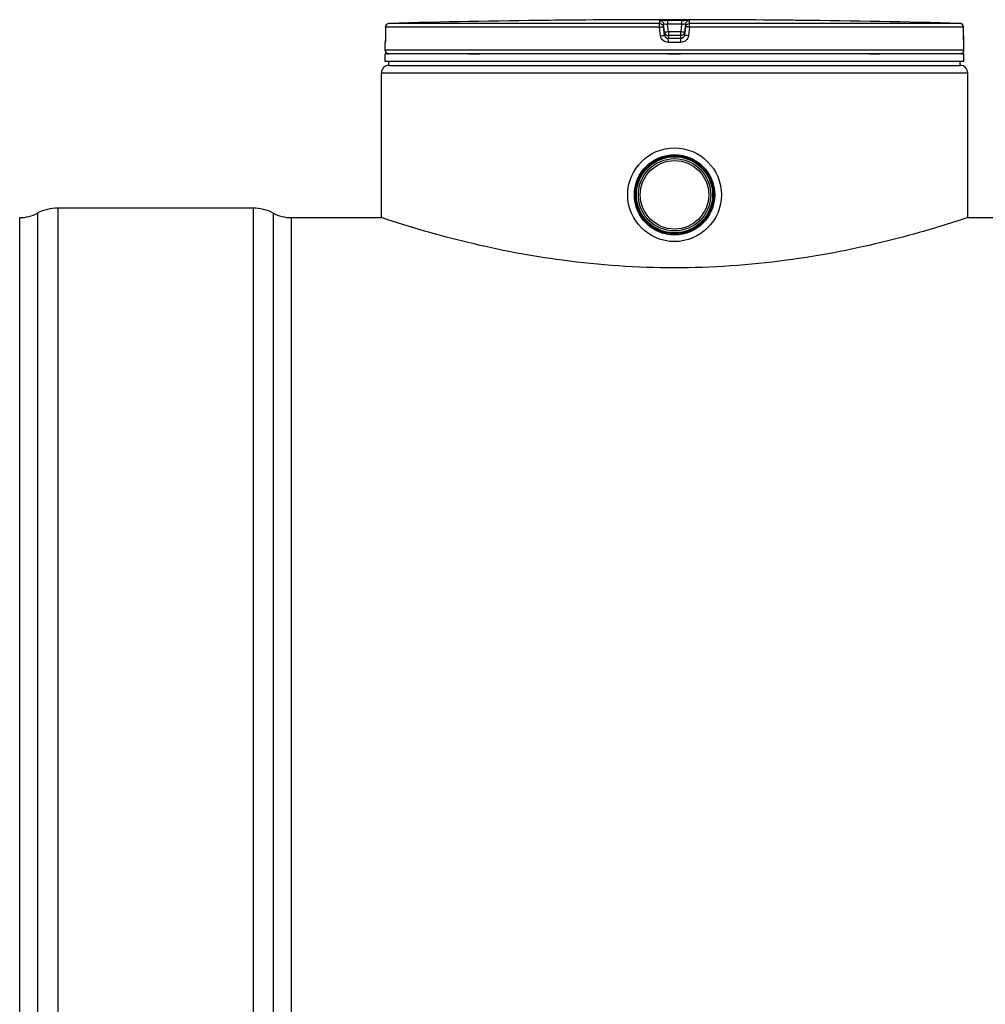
# Model space of a CAD drawing. Header units: millimetres. Extents: x 0 to 297, y 0 to 210.
# Tile 15 of 32: x 62 to 88, y 157 to 183. Entities that reach past the tile are written whole.
import ezdxf

# ---------------------------------------------------------------- set-up
doc = ezdxf.new("R2010")
doc.units = ezdxf.units.MM
doc.header["$LTSCALE"] = 16.335
doc.layers.get('0').update_dxf_attribs({"linetype": 'CONTINUOUS'})
doc.layers.add('01_GLOBAL', color=7, linetype='CONTINUOUS')

msp = doc.modelspace()

# ---------------------------------------------------------------- linework, layer by layer
at = {"color": 7, "linetype": 'Continuous'}
for p, q in [((76.408, 182.941), (76.208, 182.939)), ((76.372, 182.941), (76.244, 182.939)), ((76.407, 182.941), (76.372, 182.941)), ((76.408, 182.941), (76.407, 182.941)), ((76.408, 182.941), (76.408, 182.941)), ((82.817, 182.939), (82.617, 182.941)), ((82.618, 182.941), (82.617, 182.941)), ((82.687, 182.94), (82.629, 182.941)), ((82.817, 182.939), (82.687, 182.94)), ((71.922, 182.761), (71.921, 182.536)), ((87.103, 182.536), (87.102, 182.761)), ((71.912, 182.158), (71.912, 182.36)), ((71.918, 182.407), (71.917, 182.398)), ((71.919, 182.428), (71.918, 182.417)), ((71.918, 182.417), (71.918, 182.407)), ((71.92, 182.468), (71.919, 182.454)), ((71.919, 182.454), (71.919, 182.44)), ((71.919, 182.44), (71.919, 182.428)), ((71.921, 182.517), (71.92, 182.5)), ((71.92, 182.5), (71.92, 182.484)), ((71.92, 182.484), (71.92, 182.468)), ((71.921, 182.536), (71.921, 182.517)), ((87.104, 182.519), (87.103, 182.536)), ((87.104, 182.507), (87.104, 182.524)), ((87.104, 182.491), (87.104, 182.511)), ((87.104, 182.476), (87.104, 182.495)), ((87.105, 182.465), (87.104, 182.48)), ((87.105, 182.452), (87.104, 182.469)), ((87.105, 182.439), (87.105, 182.455)), ((87.106, 182.428), (87.105, 182.442)), ((87.106, 182.417), (87.106, 182.431)), ((87.107, 182.408), (87.106, 182.42)), ((87.107, 182.4), (87.106, 182.41)), ((87.107, 182.395), (87.107, 182.402)), ((87.108, 182.39), (87.107, 182.396)), ((87.108, 182.386), (87.107, 182.391)), ((87.112, 182.158), (87.112, 182.36)), ((71.912, 181.858), (71.912, 182.058)), ((87.112, 182.058), (71.912, 182.058)), ((87.112, 181.858), (71.912, 181.858)), ((71.952, 182.058), (71.952, 182.062)), ((72.012, 181.758), (72.012, 181.858)), ((87.012, 181.758), (87.012, 181.858)), ((87.072, 182.058), (87.072, 182.062)), ((87.112, 181.858), (87.112, 182.058)), ((72.012, 181.758), (87.012, 181.758)), ((68.441, 178.008), (63.312, 178.008)), ((62.312, 131.478), (62.312, 177.758)), ((69.441, 177.758), (71.812, 177.758)), ((71.812, 177.758), (71.812, 177.758)), ((87.212, 177.758), (87.212, 177.758)), ((87.212, 177.758), (114.832, 177.758))]:
    msp.add_line(p, q, dxfattribs=at)
at = {"color": 9, "linetype": 'Continuous'}
for p, q in [((79.124, 182.86), (79.124, 182.939)), ((79.325, 182.941), (79.325, 182.84)), ((79.325, 182.941), (79.512, 182.941)), ((79.512, 182.941), (79.699, 182.941)), ((79.699, 182.941), (79.699, 182.84)), ((79.901, 182.939), (79.901, 182.86)), ((82.617, 182.941), (82.617, 182.941)), ((71.922, 182.76), (71.921, 182.536)), ((71.922, 182.76), (71.922, 182.761)), ((79.119, 182.76), (71.922, 182.76)), ((79.124, 182.86), (72.02, 182.86)), ((79.147, 182.536), (79.119, 182.76)), ((79.223, 182.773), (79.223, 182.851)), ((79.251, 182.626), (79.223, 182.851)), ((79.251, 182.548), (79.223, 182.773)), ((79.251, 182.626), (79.251, 182.548)), ((79.251, 182.626), (79.252, 182.62)), ((79.35, 182.64), (79.325, 182.84)), ((79.699, 182.84), (79.325, 182.84)), ((79.35, 182.64), (79.35, 182.46)), ((79.674, 182.64), (79.35, 182.64)), ((79.699, 182.84), (79.674, 182.64)), ((79.674, 182.46), (79.674, 182.64)), ((79.773, 182.626), (79.772, 182.62)), ((79.801, 182.851), (79.773, 182.626)), ((79.801, 182.773), (79.773, 182.548)), ((79.773, 182.548), (79.773, 182.626)), ((79.801, 182.851), (79.801, 182.773)), ((79.906, 182.76), (79.877, 182.536)), ((87.005, 182.86), (79.901, 182.86)), ((87.102, 182.76), (79.906, 182.76)), ((87.102, 182.76), (87.102, 182.761)), ((87.103, 182.536), (87.102, 182.76)), ((71.914, 182.36), (71.912, 182.36)), ((71.921, 182.536), (71.921, 182.536)), ((79.512, 182.36), (79.348, 182.36)), ((79.349, 182.539), (79.35, 182.539)), ((79.674, 182.539), (79.35, 182.539)), ((79.512, 182.46), (79.35, 182.46)), ((79.674, 182.46), (79.512, 182.46)), ((79.676, 182.36), (79.512, 182.36)), ((79.675, 182.539), (79.674, 182.539)), ((87.103, 182.536), (87.103, 182.536)), ((87.112, 182.36), (87.11, 182.36)), ((87.112, 182.158), (71.912, 182.158)), ((71.952, 182.062), (71.985, 182.062)), ((74.12, 182.062), (74.393, 182.062)), ((79.352, 182.062), (79.672, 182.062)), ((84.632, 182.062), (84.905, 182.062)), ((87.04, 182.062), (87.072, 182.062)), ((63.312, 178.008), (63.312, 131.228)), ((68.441, 178.008), (68.441, 131.228)), ((62.783, 177.875), (62.783, 131.36)), ((68.971, 177.875), (68.971, 131.36)), ((69.441, 177.758), (69.441, 131.478))]:
    msp.add_line(p, q, dxfattribs=at)
at = {"color": 7, "linetype": 'Continuous'}
for points in [[(71.917, 182.398), (71.917, 182.391), (71.917, 182.388), (71.916, 182.385), (71.916, 182.383), (71.916, 182.381), (71.916, 182.379), (71.916, 182.378), (71.916, 182.378)], [(87.108, 182.379), (87.108, 182.379), (87.109, 182.378), (87.109, 182.377), (87.109, 182.377), (87.109, 182.378), (87.108, 182.379), (87.108, 182.38), (87.108, 182.382), (87.108, 182.384), (87.108, 182.386)]]:
    msp.add_lwpolyline(points, dxfattribs=at)
for radius in [1.23, 1.055, 1.025, 1.005, 1, 0.95, 0.9]:
    msp.add_circle((79.512, 178.358), radius, dxfattribs=at)
for centre, radius, start, end in [((79.512, -105.896), 288.854, 90.65549, 91.48637), ((79.512, -105.892), 288.85, 89.3842, 90.6158), ((79.512, -105.892), 288.85, 88.51363, 89.34452), ((72.022, 182.76), 0.1, 91.4864, 179.6289), ((87.002, 182.76), 0.1, 0.4714, 88.5097), ((72.012, 182.36), 0.1, 162.8745, 180), ((87.012, 182.36), 0.1, 0, 17.1257), ((72.012, 182.158), 0.1, 180, 235.7356), ((87.012, 182.158), 0.1, 304.2644, 360), ((71.978, 182.062), 0.026, 148.6217, 180), ((87.046, 182.062), 0.026, 0, 31.3783), ((63.312, 176.883), 1.125, 90, 118.0725), ((68.441, 176.883), 1.125, 61.9275, 90), ((62.312, 178.758), 1, 270, 298.0725), ((69.441, 178.758), 1, 241.9275, 270)]:
    msp.add_arc(centre, radius, start, end, dxfattribs=at)
at = {"color": 9, "linetype": 'Continuous'}
for centre, radius, start, end in [((72.022, 182.762), 0.0986, 111.8962, 113.7511), ((72.022, 182.76), 0.1, 106.3401, 111.8887), ((72.022, 182.759), 0.101, 102.4075, 106.3459), ((72.022, 182.76), 0.101, 98.984, 102.4091), ((72.022, 182.761), 0.0992, 91.5127, 99.0001), ((80.325, 174.83), 7.87, 97.1115, 97.4756), ((78.7, 174.83), 7.87, 82.5244, 82.8885), ((87.002, 182.761), 0.0992, 81.1124, 88.488), ((87.002, 182.76), 0.101, 79.4269, 81.1292), ((87.002, 182.759), 0.101, 73.8494, 79.4265), ((87.002, 182.76), 0.101, 72.2555, 73.8487), ((87.002, 182.761), 0.0993, 65.3172, 72.2695), ((87.002, 182.761), 0.0994, 58.4648, 65.2941), ((72.014, 182.36), 0.1, 169.2575, 179.9612), ((90.571, 182.553), 3.467, 180.2832, 182.0541), ((87.01, 182.36), 0.1, 0.0387, 10.746)]:
    msp.add_arc(centre, radius, start, end, dxfattribs=at)
for points, knots in [([(79.124, 182.939), (79.124, 182.944), (79.156, 182.934), (79.186, 182.944), (79.254, 182.939), (79.3, 182.941), (79.325, 182.941)], [0, 0, 0, 0, 0.076793, 0.294399, 0.618544, 1, 1, 1, 1]), ([(79.699, 182.941), (79.725, 182.941), (79.77, 182.939), (79.838, 182.944), (79.869, 182.934), (79.9, 182.944), (79.901, 182.939)], [0, 0, 0, 0, 0.38169, 0.705926, 0.923307, 1, 1, 1, 1]), ([(79.119, 182.76), (79.119, 182.784), (79.117, 182.816), (79.123, 182.846), (79.121, 182.859), (79.124, 182.86)], [0, 0, 0, 0, 0.696171, 0.914588, 1, 1, 1, 1]), ([(79.119, 182.76), (79.132, 182.762), (79.155, 182.766), (79.19, 182.767), (79.206, 182.775), (79.223, 182.77), (79.223, 182.773)], [0, 0, 0, 0, 0.377925, 0.702743, 0.921906, 1, 1, 1, 1]), ([(79.223, 182.851), (79.223, 182.854), (79.24, 182.846), (79.255, 182.85), (79.289, 182.843), (79.313, 182.841), (79.325, 182.84)], [0, 0, 0, 0, 0.078331, 0.297814, 0.622419, 1, 1, 1, 1]), ([(79.301, 182.633), (79.289, 182.632), (79.278, 182.625), (79.251, 182.631), (79.251, 182.626)], [0, 0, 0, 0, 0.730974, 1, 1, 1, 1]), ([(79.699, 182.84), (79.712, 182.841), (79.735, 182.843), (79.769, 182.85), (79.785, 182.846), (79.801, 182.854), (79.801, 182.851)], [0, 0, 0, 0, 0.378196, 0.703407, 0.922257, 1, 1, 1, 1]), ([(79.773, 182.626), (79.773, 182.631), (79.746, 182.625), (79.736, 182.632), (79.723, 182.633)], [0, 0, 0, 0, 0.269026, 1, 1, 1, 1]), ([(79.906, 182.76), (79.893, 182.762), (79.869, 182.766), (79.834, 182.767), (79.818, 182.775), (79.801, 182.77), (79.801, 182.773)], [0, 0, 0, 0, 0.377925, 0.702743, 0.921906, 1, 1, 1, 1]), ([(79.906, 182.76), (79.906, 182.784), (79.907, 182.816), (79.902, 182.846), (79.903, 182.859), (79.901, 182.86)], [0, 0, 0, 0, 0.696171, 0.914588, 1, 1, 1, 1]), ([(71.919, 182.424), (71.918, 182.408), (71.911, 182.394), (71.919, 182.36), (71.914, 182.36)], [0, 0, 0, 0, 0.737793, 1, 1, 1, 1]), ([(71.921, 182.536), (71.921, 182.506), (71.92, 182.469), (71.919, 182.432), (71.919, 182.424)], [0, 0, 0, 0, 0.781563, 1, 1, 1, 1]), ([(79.147, 182.536), (79.172, 182.539), (79.205, 182.547), (79.237, 182.543), (79.25, 182.55), (79.251, 182.548)], [0, 0, 0, 0, 0.703014, 0.921992, 1, 1, 1, 1]), ([(79.348, 182.36), (79.301, 182.36), (79.202, 182.395), (79.153, 182.488), (79.147, 182.536)], [0, 0, 0, 0, 0.499277, 1, 1, 1, 1]), ([(79.348, 182.36), (79.348, 182.383), (79.355, 182.414), (79.344, 182.452), (79.35, 182.46)], [0, 0, 0, 0, 0.697837, 1, 1, 1, 1]), ([(79.676, 182.36), (79.676, 182.383), (79.67, 182.414), (79.68, 182.452), (79.674, 182.46)], [0, 0, 0, 0, 0.697838, 1, 1, 1, 1]), ([(79.877, 182.536), (79.871, 182.488), (79.822, 182.395), (79.724, 182.36), (79.676, 182.36)], [0, 0, 0, 0, 0.49977, 1, 1, 1, 1]), ([(79.877, 182.536), (79.853, 182.539), (79.819, 182.547), (79.788, 182.543), (79.775, 182.55), (79.773, 182.548)], [0, 0, 0, 0, 0.703014, 0.921992, 1, 1, 1, 1]), ([(87.11, 182.36), (87.104, 182.36), (87.114, 182.397), (87.106, 182.412), (87.106, 182.428)], [0, 0, 0, 0, 0.262433, 1, 1, 1, 1])]:
    msp.add_open_spline(points, degree=3, knots=knots, dxfattribs=at)
for points in [[(79.124, 182.939), (79.168, 182.939), (79.218, 182.895), (79.223, 182.851)], [(79.901, 182.939), (79.856, 182.939), (79.807, 182.895), (79.801, 182.851)], [(71.922, 182.76), (71.922, 182.797), (71.949, 182.837), (71.982, 182.852)], [(79.124, 182.86), (79.168, 182.86), (79.218, 182.817), (79.223, 182.773)], [(79.801, 182.773), (79.807, 182.817), (79.856, 182.86), (79.901, 182.86)], [(87.102, 182.76), (87.102, 182.793), (87.082, 182.829), (87.054, 182.846)], [(79.35, 182.46), (79.306, 182.46), (79.257, 182.504), (79.251, 182.548)], [(79.773, 182.548), (79.768, 182.504), (79.718, 182.46), (79.674, 182.46)]]:
    msp.add_open_spline(points, degree=3, dxfattribs=at)
at = {"color": 7, "linetype": 'Continuous'}
for points in [[(79.252, 182.62), (79.26, 182.578), (79.307, 182.539), (79.349, 182.539)], [(79.772, 182.62), (79.764, 182.579), (79.717, 182.539), (79.675, 182.539)]]:
    msp.add_open_spline(points, degree=3, dxfattribs=at)
for points, knots in [([(79.512, 176.439), (78.529, 176.439), (76.703, 176.564), (74.131, 177.053), (72.563, 177.508), (71.812, 177.758)], [0, 0, 0, 0, 0.376165, 0.697491, 1, 1, 1, 1]), ([(87.212, 177.758), (86.462, 177.508), (84.893, 177.053), (82.321, 176.564), (80.495, 176.439), (79.512, 176.439)], [0, 0, 0, 0, 0.302509, 0.623835, 1, 1, 1, 1])]:
    msp.add_open_spline(points, degree=3, knots=knots, dxfattribs=at)
at = {"layer": '01_GLOBAL', "color": 7, "linetype": 'Continuous'}
for p, q in [((72.012, 181.758), (87.012, 181.758)), ((71.812, 177.758), (71.812, 181.558)), ((87.212, 177.758), (87.212, 181.558))]:
    msp.add_line(p, q, dxfattribs=at)
at = {"layer": '01_GLOBAL', "color": 9, "linetype": 'Continuous'}
msp.add_line((71.812, 181.558), (87.212, 181.558), dxfattribs=at)
at = {"layer": '01_GLOBAL', "color": 7, "linetype": 'Continuous'}
for centre, start, end in [((72.012, 181.558), 90, 180), ((87.012, 181.558), 0, 90)]:
    msp.add_arc(centre, 0.2, start, end, dxfattribs=at)

doc.saveas('drawing.dxf')
